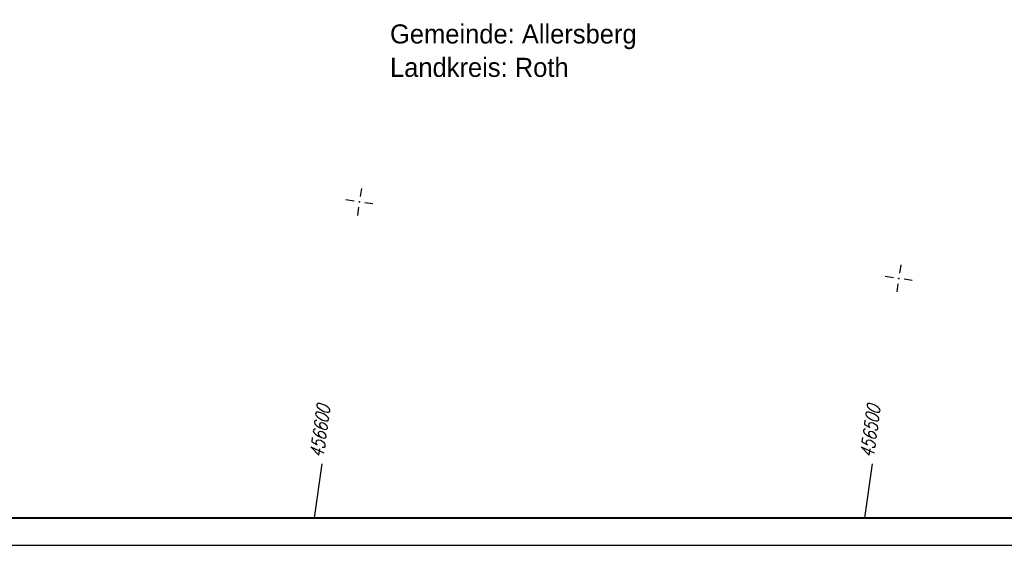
# Model space of a CAD drawing. Extents: x 0 to 1135, y 0 to 420.
# Tile 18 of 116: x 212 to 393, y 0 to 96. Entities that reach past the tile are written whole.
import ezdxf

# ---------------------------------------------------------------- set-up
doc = ezdxf.new("R2010")
doc.units = 0
doc.header["$LTSCALE"] = 2
doc.header["$MEASUREMENT"] = 0
doc.linetypes.add('AUSGEZOGEN', pattern=[0])
doc.layers.get('0').update_dxf_attribs({"color": 8, "linetype": 'AUSGEZOGEN'})
for name, color, linetype in [('FBRTOP', 8, 'AUSGEZOGEN'), ('NETZ', 250, 'AUSGEZOGEN'), ('RAHMEN', 250, 'AUSGEZOGEN'), ('SCHRIFT', 8, 'AUSGEZOGEN')]:
    doc.layers.add(name, color=color, linetype=linetype)
doc.styles.add('ROMANS', font='romans.shx', dxfattribs={"width": 0.8})
doc.styles.add('UNIR-H', font='unir_h.shx', dxfattribs={"width": 0.8})

# ---------------------------------------------------------------- blocks, each defined once
blk = doc.blocks.new('IKR')
at = {"color": 0}
for p, q in [((0, 1), (0, 2.5)), ((-2.5, 0), (-1, 0)), ((1, 0), (2.5, 0)), ((0, -2.5), (0, -1))]:
    blk.add_line(p, q, dxfattribs=at)
blk.add_circle((0, 0), 0.05, dxfattribs=at)
blk.add_point((0, 0), dxfattribs=at)

msp = doc.modelspace()

# ---------------------------------------------------------------- linework, layer by layer
at = {"layer": 'FBRTOP', "const_width": 0.5}
for points in [[(778.2, 222.13, 0.000004), (815.61, 224.8, -0.000002), (853.01, 227.47, -0.000001), (902.89, 231.04, 0.000001), (950, 234.4, 0.000002)], [(778.49, 218.14, 0.000004), (815.89, 220.81, -0.000002), (853.3, 223.48, -0.000001), (903.17, 227.05, 0.000001), (950, 230.39, 0.000002)], [(703.39, 216.78, -0.000001), (715.86, 217.67, 0.000009)], [(703.68, 212.79, -0.000001), (716.15, 213.68, 0.000009)]]:
    msp.add_lwpolyline(points, format="xyb", dxfattribs=at)
at = {"layer": 'NETZ'}
for p, q in [((266.3, 5.02), (267.71, 14.92)), ((367.3, 5.02), (368.71, 14.92))]:
    msp.add_line(p, q, dxfattribs=at)
at = {"layer": 'RAHMEN'}
msp.add_line((0, 0), (950, 0), dxfattribs=at)
at = {"layer": 'RAHMEN', "const_width": 0.35}
msp.add_lwpolyline([(25, 5), (1130, 5), (1130, 415), (25, 415), (25, 5)], dxfattribs=at)

# ---------------------------------------------------------------- block references
at = {"layer": 'NETZ', "rotation": 171.9288}
for p in [(274.52, 62.99), (373.53, 48.95)]:
    msp.add_blockref('IKR', p, dxfattribs=at)

# ---------------------------------------------------------------- texts
at = {"layer": 'NETZ', "style": 'ROMANS', "oblique": 16.6, "width": 0.75}
for s, p in [('456600', (267.85, 15.91)), ('456500', (368.85, 15.91))]:
    msp.add_text(s, height=2.5, rotation=81.9288, dxfattribs=at).set_placement(p)
at = {"layer": 'SCHRIFT', "style": 'UNIR-H'}
for s, p in [('Gemeinde: Allersberg', (280.14, 92.05)), ('Landkreis: Roth', (280.14, 85.92))]:
    msp.add_text(s, height=3.5, dxfattribs=at).set_placement(p)

doc.saveas('drawing.dxf')
